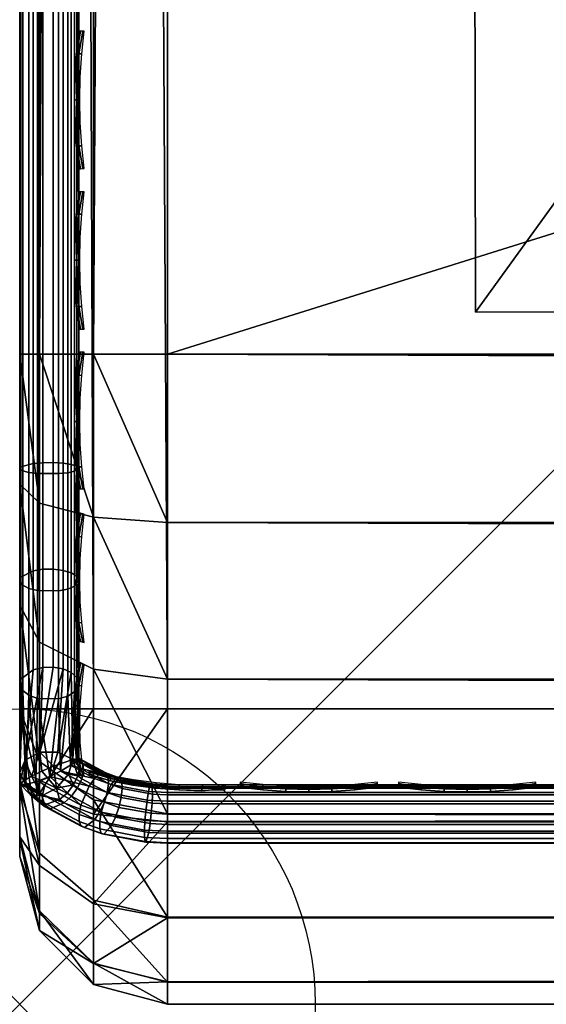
# Model space of a CAD drawing. Header units: inches. Extents: x 0 to 69, y -28.1 to 0.
# Tile 1 of 256: x 0 to 0.9, y -28 to -26.3. Entities that reach past the tile are written whole.
import ezdxf

# ---------------------------------------------------------------- set-up
doc = ezdxf.new("R2010")
doc.units = ezdxf.units.IN
doc.header["$LTSCALE"] = 0.03937
doc.header["$MEASUREMENT"] = 0
doc.header["$PDMODE"] = 35
doc.header["$PDSIZE"] = 1
for name, color, linetype in [('A-FURN-3-NODE', 7, 'Continuous'), ('A-FURN-3-ST', 151, 'Continuous'), ('A-FURN-3-ST-LGHW', 32, 'Continuous'), ('A-FURN-3-ST-SEAM', 250, 'Continuous'), ('A-FURN-3-STITCH', 15, 'Continuous')]:
    doc.layers.add(name, color=color, linetype=linetype)

msp = doc.modelspace()

# ---------------------------------------------------------------- linework, layer by layer
at = {"layer": 'A-FURN-3-NODE'}
msp.add_point((0, -28.01), dxfattribs=at)

# ---------------------------------------------------------------- meshes
at = {"layer": 'A-FURN-3-ST'}
mesh = msp.add_polyface(dxfattribs=at)
corners = [(0.25, -5.4592, 18), (68.75, -5.4592, 18), (0.25, -5.1746, 17.9626), (68.75, -5.1746, 17.9626), (0.25, -4.9094, 17.8528), (68.75, -4.9094, 17.8528), (0.25, -4.6816, 17.6781), (68.75, -4.6816, 17.6781), (0.25, -4.5068, 17.4505), (68.75, -4.5068, 17.4505), (0.25, -4.3968, 17.1854), (68.75, -4.3968, 17.1854), (0.25, -4.3592, 16.9008), (68.75, -4.3504, 5.5004), (0.25, -4.3504, 5.5004), (0.25, -4.3883, 5.3089), (68.75, -4.3883, 5.3089), (0.25, -4.4967, 5.1466), (68.75, -4.4967, 5.1466), (0.25, -4.659, 5.0381), (68.75, -4.659, 5.0381), (0.25, -4.8504, 5), (0.25, -27.51, 5), (0.125, -4.8504, 5.0335), (0.125, -27.51, 5.0335), (0.0335, -4.8504, 5.125), (0.0335, -4.5038, 5.3567), (0.125, -4.3839, 5.5004), (0.125, -4.4193, 5.3217), (0.125, -4.5204, 5.1703), (0.125, -4.6718, 5.069), (0.0335, -4.4842, 16.9008), (0.125, -4.3926, 16.9008), (0.125, -4.4292, 17.1767), (0.0335, -5.2069, 17.8418), (0.125, -5.4592, 17.9665), (0.125, -5.1833, 17.9302), (0.0335, -4.77, 17.5897), (0.125, -4.7053, 17.6544), (0.125, -4.5358, 17.4337), (0.0335, -4.615, 17.3879), (0.0335, -4.5175, 17.153), (0.125, -4.9261, 17.8238), (0.125, -26.91, 17.9665), (0.25, -26.91, 18)]
mesh.append_faces([[corners[k] for k in face] for face in [(0, 1, 2), (2, 3, 4), (4, 5, 6), (6, 7, 8), (8, 9, 10), (10, 11, 12), (12, 13, 14), (14, 13, 15), (15, 16, 17), (17, 18, 19), (19, 20, 21), (21, 22, 23), (23, 24, 25), (26, 27, 28), (28, 27, 14), (28, 14, 15), (28, 15, 29), (29, 15, 17), (29, 17, 30), (30, 17, 19), (30, 19, 23), (23, 19, 21), (23, 25, 30), (27, 31, 32), (27, 32, 14), (14, 32, 12), (31, 33, 32), (32, 33, 10), (32, 10, 12), (34, 35, 36), (37, 38, 39, 40), (40, 39, 33, 41), (35, 0, 36), (36, 0, 2), (36, 2, 42), (42, 2, 4), (42, 4, 38), (38, 4, 6), (38, 6, 39), (39, 6, 8), (39, 8, 33), (33, 8, 10), (35, 43, 0), (44, 1, 0)]])
mesh = msp.add_polyface(dxfattribs=at)
corners = [(68.875, -4.8504, 5.0335), (68.875, -27.51, 5.0335), (68.75, -4.8504, 5), (68.75, -4.3504, 5.5004), (68.875, -4.3839, 5.5004), (68.75, -4.3883, 5.3089), (68.875, -4.4193, 5.3217), (68.75, -4.4967, 5.1466), (68.875, -4.5204, 5.1703), (68.75, -4.659, 5.0381), (68.875, -4.6718, 5.069), (68.9665, -4.7068, 5.1536), (68.9665, -4.4754, 5.5003), (68.9665, -4.5038, 5.3567), (68.9665, -4.5851, 5.2349), (68.75, -4.3592, 16.9008), (68.875, -4.3926, 16.9008), (68.75, -5.4592, 18), (68.875, -5.4592, 17.9665), (68.75, -5.1746, 17.9626), (68.875, -5.1833, 17.9302), (68.75, -4.9094, 17.8528), (68.875, -4.9261, 17.8238), (68.75, -4.6816, 17.6781), (68.875, -4.7053, 17.6544), (68.75, -4.5068, 17.4505), (68.875, -4.5358, 17.4337), (68.75, -4.3968, 17.1854), (68.875, -4.4292, 17.1767), (68.9665, -4.5175, 17.153), (68.9665, -5.4592, 17.875), (68.75, -26.91, 18), (68.875, -26.91, 17.9665), (0.25, -5.1746, 17.9626), (0.25, -4.9094, 17.8528), (0.25, -4.6816, 17.6781), (0.25, -4.5068, 17.4505), (0.25, -4.3968, 17.1854), (0.25, -4.3592, 16.9008), (0.25, -4.3883, 5.3089), (0.25, -4.4967, 5.1466), (0.25, -4.659, 5.0381), (0.25, -4.8504, 5), (68.75, -27.51, 5)]
mesh.append_faces([[corners[k] for k in face] for face in [(0, 1, 2), (3, 4, 5), (5, 4, 6), (5, 6, 7), (7, 6, 8), (7, 8, 9), (9, 8, 10), (9, 10, 2), (2, 10, 0), (0, 10, 11), (12, 6, 4), (8, 6, 13, 14), (3, 15, 4), (4, 15, 16), (4, 16, 12), (17, 18, 19), (19, 18, 20), (19, 20, 21), (21, 20, 22), (21, 22, 23), (23, 22, 24), (23, 24, 25), (25, 24, 26), (25, 26, 27), (27, 26, 28), (27, 28, 15), (15, 28, 16), (16, 28, 29), (18, 30, 20), (17, 31, 18), (18, 32, 30), (33, 17, 19), (34, 19, 21), (35, 21, 23), (36, 23, 25), (37, 25, 27), (38, 27, 15), (15, 3, 38), (39, 3, 5), (40, 5, 7), (41, 7, 9), (42, 9, 2), (2, 43, 42)]])
mesh = msp.add_polyface(dxfattribs=at)
corners = [(0.0335, -4.8504, 5.125), (0.0335, -27.51, 5.125), (0, -4.8504, 5.25), (0, -4.6338, 5.3751), (0, -4.6004, 5.5002), (0.0335, -4.5038, 5.3567), (0.0335, -4.4754, 5.5003), (0.125, -4.3839, 5.5004), (0.125, -4.6718, 5.069), (0.0335, -4.7068, 5.1536), (0.0335, -4.5851, 5.2349), (0.125, -4.5204, 5.1703), (0.125, -4.4193, 5.3217), (0, -4.7253, 5.2835), (0, -4.6092, 16.9007), (0.0335, -4.4842, 16.9008), (0, -5.4592, 17.75), (0.0335, -5.4592, 17.875), (0, -5.2393, 17.7211), (0.0335, -5.2069, 17.8418), (0, -5.0343, 17.6362), (0.0335, -4.9719, 17.7445), (0, -4.8583, 17.5013), (0.0335, -4.77, 17.5897), (0, -4.7233, 17.3254), (0.0335, -4.615, 17.3879), (0, -4.6383, 17.1205), (0.0335, -4.5175, 17.153), (0.125, -4.4292, 17.1767), (0.125, -5.4592, 17.9665), (0.125, -5.1833, 17.9302), (0.125, -4.9261, 17.8238), (0.125, -4.7053, 17.6544), (0, -26.91, 17.75), (0.0335, -26.91, 17.875), (0, -27.51, 5.25), (0, -27.76, 5.5), (0, -27.76, 16.9)]
mesh.append_faces([[corners[k] for k in face] for face in [(0, 1, 2), (3, 4, 5), (5, 4, 6), (5, 6, 7), (8, 0, 9), (8, 9, 10, 11), (11, 10, 5, 12), (0, 2, 9), (9, 2, 13), (9, 13, 10), (10, 13, 3), (10, 3, 5), (4, 14, 6), (6, 14, 15), (6, 15, 7), (16, 17, 18), (18, 17, 19), (18, 19, 20), (20, 19, 21), (20, 21, 22), (22, 21, 23), (22, 23, 24), (24, 23, 25), (24, 25, 26), (26, 25, 27), (26, 27, 14), (14, 27, 15), (15, 27, 28), (17, 29, 19), (19, 30, 31, 21), (21, 31, 32, 23), (16, 33, 17), (17, 34, 29), (35, 4, 2), (2, 4, 3), (2, 3, 13), (4, 36, 14), (14, 37, 16), (18, 20, 16), (16, 20, 22), (16, 22, 24), (24, 26, 16), (16, 26, 14)]])
mesh = msp.add_polyface(dxfattribs=at)
corners = [(0.0335, -4.8504, 5.125), (0.125, -27.51, 5.0335), (0.0335, -27.51, 5.125), (0, -4.8504, 5.25), (0, -27.51, 5.25), (0.0335, -27.6535, 5.1535), (0, -27.635, 5.2835), (0.0335, -27.7752, 5.2348), (0, -27.7265, 5.375), (0.0335, -27.8565, 5.3565), (0, -27.76, 5.5), (0.0335, -27.885, 5.5), (0.125, -27.941, 5.3215), (0.125, -27.8399, 5.1701), (0.125, -27.6885, 5.069), (0.125, -27.9765, 16.9), (0.0335, -27.885, 16.9), (0, -27.76, 16.9), (0.0335, -27.8518, 17.1523), (0, -27.731, 17.12), (0.125, -27.186, 17.9302), (0.0335, -26.91, 17.875), (0.0335, -27.1624, 17.8418), (0.0335, -27.3975, 17.7444), (0.125, -27.4433, 17.8236), (0.0335, -27.5994, 17.5894), (0.125, -27.6641, 17.6541), (0, -26.91, 17.75), (0, -27.13, 17.721), (0, -27.335, 17.6361), (0, -27.511, 17.501), (0.0335, -27.7544, 17.3875), (0, -27.6461, 17.325), (0.0335, -5.4592, 17.875), (0, -4.6004, 5.5002), (0, -4.6092, 16.9007), (0, -5.4592, 17.75)]
mesh.append_faces([[corners[k] for k in face] for face in [(0, 1, 2), (3, 2, 4), (1, 5, 2), (2, 5, 4), (4, 5, 6), (6, 5, 7), (6, 7, 8), (8, 7, 9), (8, 9, 10), (10, 9, 11), (11, 9, 12), (13, 12, 9, 7), (13, 7, 5, 14), (11, 15, 16), (11, 16, 10), (10, 16, 17), (15, 18, 16), (16, 18, 19), (16, 19, 17), (20, 21, 22), (20, 22, 23, 24), (24, 23, 25, 26), (21, 27, 22), (22, 27, 28), (22, 28, 23), (23, 28, 29), (23, 29, 25), (25, 29, 30), (25, 30, 31), (31, 30, 32), (31, 32, 18), (18, 32, 19), (33, 27, 21), (6, 8, 4), (4, 8, 10), (4, 10, 34), (35, 10, 17), (36, 17, 27), (27, 17, 19), (27, 19, 32), (32, 30, 27), (27, 30, 29), (27, 29, 28)]])
mesh = msp.add_polyface(dxfattribs=at)
corners = [(0.25, -4.8504, 5), (68.75, -27.51, 5), (0.25, -27.51, 5), (0.125, -4.8504, 5.0335), (0.125, -27.51, 5.0335), (0.25, -28.01, 5.5), (0.125, -27.9765, 5.5), (0.25, -27.9719, 5.3087), (0.125, -27.941, 5.3215), (0.25, -27.8636, 5.1464), (0.125, -27.8399, 5.1701), (0.25, -27.7013, 5.0381), (0.125, -27.6885, 5.069), (0.0335, -27.6535, 5.1535), (0.0335, -27.885, 5.5), (0.25, -28.01, 16.9), (0.125, -27.9765, 16.9), (0.25, -26.91, 18), (0.125, -26.91, 17.9665), (0.25, -27.1947, 17.9625), (0.125, -27.186, 17.9302), (0.25, -27.46, 17.8526), (0.125, -27.4433, 17.8236), (0.25, -27.6878, 17.6778), (0.125, -27.6641, 17.6541), (0.25, -27.8626, 17.45), (0.125, -27.8336, 17.4333), (0.25, -27.9725, 17.1847), (0.125, -27.9402, 17.176), (0.0335, -27.8518, 17.1523), (0.0335, -26.91, 17.875), (0.0335, -27.5994, 17.5894), (0.0335, -27.7544, 17.3875), (0.125, -5.4592, 17.9665), (0.25, -5.4592, 18), (68.75, -28.01, 16.9), (68.75, -27.9725, 17.1847), (68.75, -27.8626, 17.45), (68.75, -27.6878, 17.6778), (68.75, -27.46, 17.8526), (68.75, -27.1947, 17.9625), (68.75, -27.7013, 5.0381), (68.75, -27.8636, 5.1464), (68.75, -27.9719, 5.3087)]
mesh.append_faces([[corners[k] for k in face] for face in [(0, 1, 2), (3, 2, 4), (5, 6, 7), (7, 6, 8), (7, 8, 9), (9, 8, 10), (9, 10, 11), (11, 10, 12), (11, 12, 2), (2, 12, 4), (4, 12, 13), (14, 8, 6), (5, 15, 6), (6, 15, 16), (6, 16, 14), (17, 18, 19), (19, 18, 20), (19, 20, 21), (21, 20, 22), (21, 22, 23), (23, 22, 24), (23, 24, 25), (25, 24, 26), (25, 26, 27), (27, 26, 28), (27, 28, 15), (15, 28, 16), (16, 28, 29), (18, 30, 20), (24, 31, 32, 26), (26, 32, 29, 28), (33, 30, 18), (34, 18, 17), (15, 35, 27), (27, 36, 25), (25, 37, 23), (23, 38, 21), (21, 39, 19), (19, 40, 17), (5, 35, 15), (2, 1, 11), (11, 41, 9), (9, 42, 7), (7, 43, 5)]])
mesh = msp.add_polyface(dxfattribs=at)
corners = [(68.875, -4.8504, 5.0335), (68.9665, -27.51, 5.125), (68.875, -27.51, 5.0335), (68.75, -4.8504, 5), (68.75, -27.51, 5), (68.9665, -27.8565, 5.3565), (68.875, -27.9765, 5.5), (68.875, -27.941, 5.3215), (68.75, -28.01, 5.5), (68.75, -27.9719, 5.3087), (68.875, -27.8399, 5.1701), (68.75, -27.8636, 5.1464), (68.875, -27.6885, 5.069), (68.75, -27.7013, 5.0381), (68.9665, -27.6535, 5.1535), (68.9665, -27.7752, 5.2348), (68.9665, -27.885, 16.9), (68.875, -27.9765, 16.9), (68.75, -28.01, 16.9), (68.875, -27.9402, 17.176), (68.75, -27.9725, 17.1847), (68.9665, -27.1624, 17.8418), (68.875, -26.91, 17.9665), (68.875, -27.186, 17.9302), (68.75, -26.91, 18), (68.75, -27.1947, 17.9625), (68.875, -27.4433, 17.8236), (68.75, -27.46, 17.8526), (68.875, -27.6641, 17.6541), (68.75, -27.6878, 17.6778), (68.875, -27.8336, 17.4333), (68.75, -27.8626, 17.45), (68.875, -5.4592, 17.9665), (0.25, -27.9725, 17.1847), (0.25, -27.8626, 17.45), (0.25, -27.6878, 17.6778), (0.25, -27.46, 17.8526), (0.25, -27.1947, 17.9625), (0.25, -26.91, 18), (0.25, -28.01, 5.5), (0.25, -27.7013, 5.0381), (0.25, -27.8636, 5.1464), (0.25, -27.9719, 5.3087), (68.75, -5.4592, 18)]
mesh.append_faces([[corners[k] for k in face] for face in [(0, 1, 2), (3, 2, 4), (5, 6, 7), (7, 6, 8), (7, 8, 9), (7, 9, 10), (10, 9, 11), (10, 11, 12), (12, 11, 13), (12, 13, 2), (2, 13, 4), (2, 1, 12), (12, 14, 15, 10), (6, 16, 17), (6, 17, 8), (8, 17, 18), (16, 19, 17), (17, 19, 20), (17, 20, 18), (21, 22, 23), (22, 24, 23), (23, 24, 25), (23, 25, 26), (26, 25, 27), (26, 27, 28), (28, 27, 29), (28, 29, 30), (30, 29, 31), (30, 31, 19), (19, 31, 20), (32, 24, 22), (33, 18, 20), (34, 20, 31), (35, 31, 29), (36, 29, 27), (37, 27, 25), (38, 25, 24), (8, 18, 39), (40, 4, 13), (41, 13, 11), (42, 11, 9), (39, 9, 8), (24, 43, 38)]])
at = {"layer": 'A-FURN-3-ST-LGHW'}
mesh = msp.add_polyface(dxfattribs=at)
corners = [(0.7672, -24.5906, 5), (3.1452, -23.5557, 5), (2.8013, -23.6378, 5), (3.4936, -23.6165, 5), (3.7894, -23.8103, 5), (3.9842, -24.1054, 5), (4.0462, -24.4536, 5), (3.9653, -24.7979, 5), (3.0195, -26.8352, 5), (0.771, -26.8391, 5), (2.8013, -23.6378, 4.7502), (3.1452, -23.5557, 4.7502), (3.4936, -23.6165, 4.7502), (3.7894, -23.8103, 4.7502), (3.9842, -24.1054, 4.7502), (4.0462, -24.4536, 4.7502), (3.9653, -24.7979, 4.7502), (0.7672, -24.5906, 4.7502), (0.771, -26.8391, 4.7502), (3.0195, -26.8352, 4.7502)]
mesh.append_faces([[corners[k] for k in face] for face in [(1, 10, 2), (1, 11, 10), (3, 11, 1), (3, 12, 11), (4, 12, 3), (4, 13, 12), (5, 13, 4), (5, 14, 13), (6, 14, 5), (6, 15, 14), (16, 6, 7), (16, 15, 6), (19, 7, 8), (19, 16, 7), (0, 10, 17), (0, 2, 10)]])
mesh.append_faces([[corners[k] for k in face] for face in [(0, 1, 2), (11, 17, 10), (18, 8, 9), (17, 9, 0)]], dxfattribs={"vtx0": -1})
mesh.append_faces([[corners[k] for k in face] for face in [(0, 3, 1), (0, 4, 3), (0, 5, 4), (0, 6, 5), (0, 7, 6), (0, 8, 7), (11, 18, 17), (11, 19, 18), (11, 16, 19), (11, 15, 16), (11, 14, 15), (11, 13, 14)]], dxfattribs={"vtx0": -1, "vtx2": -1})
mesh.append_faces([[corners[k] for k in face] for face in [(0, 9, 8), (11, 12, 13), (18, 19, 8), (17, 18, 9)]], dxfattribs={"vtx2": -1})
at = {"layer": 'A-FURN-3-ST-SEAM'}
mesh = msp.add_polyface(dxfattribs=at)
corners = [(0.1, -27.1032, 17.881), (0.0929, -27.1082, 17.906), (0.1, -27.2772, 17.8301), (0.1, -26.91, 17.9), (0.0929, -26.91, 17.9255), (0.1, -27.0951, 17.8825), (0.0929, -19.7597, 17.9255), (0.1, -19.7597, 17.9), (0.0929, -12.6094, 17.9255), (0.1, -12.6094, 17.9), (0.0929, -5.4592, 17.9255), (0.1, -5.4592, 17.9), (0.0929, -5.2723, 17.9082), (0.1, -5.2771, 17.8831), (0.0929, -5.0818, 17.8536), (0.0872, -5.1031, 17.7996), (0.0965, -5.0976, 17.8137), (0.0965, -5.2801, 17.866), (0.0872, -5.2828, 17.8512), (0.0965, -5.4592, 17.8826), (0.0872, -5.4592, 17.8675), (0.0965, -12.6094, 17.8826), (0.0872, -12.6094, 17.8675), (0.0965, -19.7597, 17.8826), (0.0872, -19.7597, 17.8675), (0.0965, -26.91, 17.8826), (0.0872, -26.91, 17.8675), (0.0965, -27.0999, 17.8639), (0.0872, -27.097, 17.8491), (0.0965, -27.286, 17.8078), (0.0872, -27.2803, 17.7939), (0.1, -5.0912, 17.8298)]
mesh.append_faces([[corners[k] for k in face] for face in [(0, 1, 2), (3, 4, 5), (5, 4, 1), (5, 1, 0), (4, 3, 6), (6, 3, 7), (6, 7, 8), (8, 7, 9), (8, 9, 10), (10, 9, 11), (10, 11, 12), (12, 11, 13), (12, 13, 14), (15, 16, 17, 18), (18, 17, 19, 20), (20, 19, 21, 22), (22, 21, 23, 24), (24, 23, 25, 26), (26, 25, 27, 28), (28, 27, 29, 30), (16, 31, 17), (17, 31, 13), (17, 13, 19), (19, 13, 11), (19, 11, 21), (21, 11, 9), (21, 9, 23), (23, 9, 7), (23, 7, 25), (25, 7, 3), (25, 3, 5), (25, 5, 27), (27, 5, 0), (27, 0, 2)]])
mesh = msp.add_polyface(dxfattribs=at)
corners = [(0.0567, -27.0937, 17.8324), (0.039, -27.0939, 17.8334), (0.039, -26.91, 17.8515), (0.0567, -26.91, 17.8505), (0.039, -19.7597, 17.8515), (0.0567, -19.7597, 17.8505), (0.039, -12.6094, 17.8515), (0.0567, -12.6094, 17.8505), (0.039, -5.4592, 17.8515), (0.0567, -5.4592, 17.8505), (0.0003, -12.6094, 17.9045), (0.0019, -12.6094, 17.8868), (0.0019, -19.7597, 17.8868), (0.0003, -19.7597, 17.9045), (0.0019, -26.91, 17.8868), (0.0003, -26.91, 17.9045), (0.0019, -27.1007, 17.868), (0.0003, -27.1041, 17.8854), (0.0228, -27.0953, 17.8406), (0.0228, -26.91, 17.8588), (0.0228, -19.7597, 17.8588), (0.0228, -12.6094, 17.8588), (0.0929, -12.6094, 17.9255), (0.0812, -12.6094, 17.939), (0.0812, -19.7597, 17.939), (0.0929, -19.7597, 17.9255), (0.0812, -26.91, 17.939), (0.0929, -26.91, 17.9255), (0.0812, -27.1108, 17.9192), (0.0929, -27.1082, 17.906), (0.0655, -12.6094, 17.9472), (0.0655, -19.7597, 17.9472), (0.0655, -26.91, 17.9472), (0.0051, -12.6094, 17.9217), (0.0051, -19.7597, 17.9217), (0.0051, -26.91, 17.9217), (0.0051, -27.1074, 17.9022), (0.0304, -26.91, 17.9459), (0.0304, -19.7597, 17.9459), (0.0304, -12.6094, 17.9459), (0.0155, -26.91, 17.9362), (0.0155, -19.7597, 17.9362), (0.0155, -12.6094, 17.9362), (0.0155, -27.1102, 17.9164), (0.0734, -27.0948, 17.8381), (0.0734, -26.91, 17.8563), (0.0734, -19.7597, 17.8563), (0.0734, -12.6094, 17.8563), (0.0872, -27.097, 17.8491), (0.0872, -26.91, 17.8675), (0.0872, -19.7597, 17.8675), (0.0872, -12.6094, 17.8675)]
mesh.append_faces([[corners[k] for k in face] for face in [(0, 1, 2, 3), (3, 2, 4, 5), (5, 4, 6, 7), (7, 6, 8, 9), (10, 11, 12, 13), (13, 12, 14, 15), (15, 14, 16, 17), (1, 18, 19, 2), (2, 19, 20, 4), (4, 20, 21, 6), (22, 23, 24, 25), (25, 24, 26, 27), (27, 26, 28, 29), (23, 30, 31, 24), (24, 31, 32, 26), (33, 10, 13, 34), (34, 13, 15, 35), (35, 15, 17, 36), (37, 32, 31, 38), (38, 31, 30, 39), (40, 37, 38, 41), (41, 38, 39, 42), (36, 43, 40, 35), (35, 40, 41, 34), (34, 41, 42, 33), (18, 16, 14, 19), (19, 14, 12, 20), (20, 12, 11, 21), (44, 0, 3, 45), (45, 3, 5, 46), (46, 5, 7, 47), (48, 44, 45, 49), (49, 45, 46, 50), (50, 46, 47, 51)]])
mesh = msp.add_polyface(dxfattribs=at)
corners = [(0.0965, -27.4573, 17.7159), (0.09, -27.5959, 17.5859), (0.0872, -27.4489, 17.7033), (0.0647, -27.5833, 17.5733), (0.0734, -27.4427, 17.694), (0.0338, -27.5837, 17.5737), (0.0567, -27.4394, 17.6892), (0.039, -27.44, 17.69), (0.039, -27.2741, 17.7791), (0.0567, -27.2737, 17.7781), (0.039, -27.0939, 17.8334), (0.0567, -27.0937, 17.8324), (0.0003, -27.1041, 17.8854), (0.0019, -27.1007, 17.868), (0.0019, -27.2876, 17.8117), (0.0003, -27.2944, 17.8281), (0.0019, -27.4597, 17.7193), (0.0003, -27.4695, 17.734), (0, -27.6176, 17.6076), (0.0091, -27.5968, 17.5868), (0.0228, -27.4441, 17.6961), (0.0228, -27.2769, 17.7858), (0.0228, -27.0953, 17.8406), (0.0929, -27.1082, 17.906), (0.0812, -27.1108, 17.9192), (0.0812, -27.3076, 17.8599), (0.0929, -27.3025, 17.8475), (0.0812, -27.4887, 17.7627), (0.0929, -27.4812, 17.7515), (0.0812, -26.91, 17.939), (0.0655, -26.91, 17.9472), (0.0655, -27.1123, 17.9272), (0.0655, -27.3107, 17.8674), (0.0655, -27.4933, 17.7694), (0.0051, -27.1074, 17.9022), (0.0051, -27.301, 17.8439), (0.0051, -27.4791, 17.7483), (0.0304, -27.4926, 17.7684), (0.0304, -27.3102, 17.8662), (0.0304, -27.1121, 17.9259), (0.0304, -26.91, 17.9459), (0.0155, -27.4872, 17.7603), (0.0155, -27.3065, 17.8573), (0.0872, -27.2803, 17.7939), (0.0734, -27.2759, 17.7835), (0.0155, -27.1102, 17.9164), (0.0155, -26.91, 17.9362), (0.0734, -27.0948, 17.8381), (0.0872, -27.097, 17.8491)]
mesh.append_faces([[corners[k] for k in face] for face in [(0, 1, 2), (2, 3, 4), (4, 5, 6), (6, 5, 7), (6, 7, 8, 9), (9, 8, 10, 11), (12, 13, 14, 15), (15, 14, 16, 17), (17, 16, 18), (19, 16, 20), (19, 20, 7), (7, 20, 21, 8), (8, 21, 22, 10), (23, 24, 25, 26), (26, 25, 27, 28), (29, 30, 31, 24), (24, 31, 32, 25), (25, 32, 33, 27), (34, 12, 15, 35), (35, 15, 17, 36), (37, 33, 32, 38), (38, 32, 31, 39), (39, 31, 30, 40), (35, 36, 41, 42), (42, 41, 37, 38), (21, 20, 16, 14), (43, 2, 4, 44), (44, 4, 6, 9), (42, 38, 39, 45), (45, 39, 40, 46), (35, 42, 45, 34), (21, 14, 13, 22), (44, 9, 11, 47), (43, 44, 47, 48)]])
mesh = msp.add_polyface(dxfattribs=at)
corners = [(0.1458, -27.6186, 17.6508), (0.1496, -27.6252, 17.6348), (0.1015, -27.5949, 17.6272), (0.1069, -27.6024, 17.6121), (0.0999, -27.5938, 17.6261), (0.1005, -27.5976, 17.6074), (0.09, -27.5959, 17.5859), (0.1017, -27.6093, 17.5941), (0.0985, -27.6236, 17.5839), (0.108, -27.6141, 17.5988), (0.105, -27.6284, 17.5887), (0.1, -27.594, 17.6295), (0.1, -27.5941, 17.6303), (0.0966, -27.5979, 17.6505), (0.0859, -27.6057, 17.666), (0.1352, -27.62, 17.6751), (0.1263, -27.6281, 17.6884), (0.0692, -27.6156, 17.6724), (0.0965, -27.4573, 17.7159), (0.1, -27.467, 17.7303), (0.0929, -27.4812, 17.7515), (0.1, -27.2927, 17.8239), (0.0929, -27.3025, 17.8475), (0.1, -27.4463, 17.7439), (0.1, -27.2772, 17.8301), (0.0929, -27.1082, 17.906), (0.0872, -27.2803, 17.7939), (0.0965, -27.286, 17.8078), (0.0872, -27.4489, 17.7033), (0.0965, -27.0999, 17.8639)]
mesh.append_faces([[corners[k] for k in face] for face in [(0, 1, 2), (2, 1, 3), (2, 3, 4), (4, 3, 5), (4, 5, 6), (6, 5, 7), (6, 7, 8), (8, 7, 9, 10), (4, 11, 2), (2, 11, 12), (2, 12, 13), (14, 15, 13), (13, 15, 0), (13, 0, 2), (15, 14, 16), (16, 14, 17), (3, 9, 7, 5), (6, 18, 4), (4, 18, 19), (4, 19, 11), (20, 13, 19), (19, 13, 12), (19, 12, 11), (21, 22, 23), (23, 22, 20), (23, 20, 19), (24, 25, 22), (24, 22, 21), (26, 27, 18, 28), (29, 24, 27), (27, 24, 21), (27, 21, 23), (27, 23, 18), (18, 23, 19)]])
mesh = msp.add_polyface(dxfattribs=at)
corners = [(0.0985, -27.6236, 17.5839), (0.0912, -27.6386, 17.5782), (0.0823, -27.6207, 17.5691), (0.1175, -27.6408, 17.697), (0.0692, -27.6156, 17.6724), (0.0508, -27.6247, 17.6692), (0.0334, -27.6332, 17.6583), (0.0274, -27.6339, 17.6531), (0.09, -27.5959, 17.5859), (0.0623, -27.6441, 17.5669), (0.02, -27.6241, 17.5436), (0.0376, -27.6154, 17.5403), (0.0571, -27.607, 17.5472), (0.0647, -27.5833, 17.5733), (0.0338, -27.5837, 17.5737), (0.0091, -27.5968, 17.5868), (0.007, -27.6317, 17.5565), (0.0005, -27.637, 17.5772), (0.01, -27.6383, 17.6283), (0, -27.6176, 17.6076), (0.0872, -27.4489, 17.7033), (0.0734, -27.4427, 17.694), (0.0019, -27.4597, 17.7193), (0.039, -27.44, 17.69), (0.0003, -27.4695, 17.734), (0.0051, -27.4791, 17.7483), (0.0102, -27.6383, 17.6287), (0.0155, -27.4872, 17.7603), (0.0304, -27.4926, 17.7684), (0.0655, -27.4933, 17.7694), (0.0812, -27.4887, 17.7627), (0.0859, -27.6057, 17.666), (0.0929, -27.4812, 17.7515), (0.0966, -27.5979, 17.6505)]
mesh.append_faces([[corners[k] for k in face] for face in [(0, 1, 2), (3, 4, 5), (6, 5, 7), (2, 8, 0), (9, 10, 11), (9, 11, 12), (8, 2, 12), (12, 2, 9), (8, 12, 13), (13, 12, 14), (14, 12, 11), (14, 11, 10), (14, 10, 15), (15, 10, 16), (15, 16, 17), (18, 19, 17), (17, 19, 15), (20, 8, 13), (21, 13, 14), (19, 22, 15), (14, 15, 23), (24, 19, 25), (25, 19, 18), (25, 18, 26), (25, 26, 27), (27, 26, 7), (27, 7, 28), (28, 7, 5), (28, 5, 29), (29, 5, 4), (29, 4, 30), (30, 4, 31), (30, 31, 32), (32, 31, 33)]])
mesh = msp.add_polyface(dxfattribs=at)
corners = [(0.1697, -27.6272, 17.6593), (0.1726, -27.6335, 17.643), (0.1458, -27.6186, 17.6508), (0.1496, -27.6252, 17.6348), (0.105, -27.6284, 17.5887), (0.108, -27.6141, 17.5988), (0.1504, -27.6367, 17.6213), (0.1482, -27.6515, 17.6117), (0.1732, -27.6449, 17.6294), (0.1715, -27.6599, 17.62), (0.1677, -27.6768, 17.6161), (0.1432, -27.668, 17.6073), (0.098, -27.6437, 17.5832), (0.0912, -27.6386, 17.5782), (0.0985, -27.6236, 17.5839), (0.0753, -27.6694, 17.5896), (0.0875, -27.658, 17.5837), (0.1357, -27.6839, 17.6094), (0.1269, -27.6972, 17.6173), (0.1621, -27.6933, 17.6188), (0.1554, -27.7074, 17.6274), (0.2182, -27.7191, 17.639), (0.2136, -27.7358, 17.6695), (0.1426, -27.7224, 17.6562), (0.1099, -27.7109, 17.6448), (0.1007, -27.701, 17.6771), (0.1039, -27.7089, 17.6614), (0.138, -27.7209, 17.6733), (0.1356, -27.7133, 17.6893), (0.212, -27.7348, 17.6872), (0.2111, -27.7276, 17.7035), (0.1352, -27.62, 17.6751), (0.1616, -27.6295, 17.6845), (0.2233, -27.6371, 17.6691), (0.1263, -27.6281, 17.6884), (0.0692, -27.6156, 17.6724), (0.1175, -27.6408, 17.697), (0.1069, -27.6024, 17.6121), (0.218, -27.65, 17.7102), (0.2204, -27.6404, 17.6953), (0.155, -27.6382, 17.6985), (0.2157, -27.6644, 17.7204), (0.1483, -27.6518, 17.7078), (0.2119, -27.6992, 17.7239), (0.1378, -27.6852, 17.71), (0.1036, -27.6731, 17.6981), (0.2111, -27.7153, 17.7164), (0.1355, -27.701, 17.7022), (0.1005, -27.6887, 17.69)]
mesh.append_faces([[corners[k] for k in face] for face in [(0, 1, 2), (2, 1, 3), (4, 5, 6, 7), (7, 6, 8, 9), (9, 10, 11, 7), (7, 11, 12, 4), (4, 12, 13, 14), (15, 16, 17, 18), (18, 17, 19, 20), (21, 22, 23, 20), (20, 23, 24, 18), (25, 26, 27, 28), (28, 27, 29, 30), (2, 31, 0), (0, 31, 32), (0, 32, 33), (34, 35, 36), (22, 29, 27, 23), (23, 27, 26, 24), (10, 19, 17, 11), (11, 17, 16, 12), (1, 8, 6, 3), (3, 6, 5, 37), (38, 39, 32, 40), (40, 32, 31, 34), (41, 38, 40, 42), (42, 40, 34, 36), (43, 41, 42, 44), (44, 42, 36, 45), (46, 43, 44, 47), (47, 44, 45, 48), (30, 46, 47, 28), (28, 47, 48, 25)]])
mesh = msp.add_polyface(dxfattribs=at)
corners = [(0.0823, -27.6207, 17.5691), (0.0912, -27.6386, 17.5782), (0.0623, -27.6441, 17.5669), (0.0802, -27.6526, 17.5783), (0.0674, -27.6635, 17.5838), (0.0875, -27.658, 17.5837), (0.0753, -27.6694, 17.5896), (0.1269, -27.6972, 17.6173), (0.1099, -27.7109, 17.6448), (0.0515, -27.6792, 17.6133), (0.0426, -27.6726, 17.6068), (0.0376, -27.6572, 17.58), (0.0176, -27.655, 17.6034), (0.0338, -27.669, 17.6218), (0.0291, -27.6603, 17.6366), (0.0431, -27.6759, 17.6286), (0.0386, -27.6673, 17.6436), (0.1039, -27.7089, 17.6614), (0.1007, -27.701, 17.6771), (0.1175, -27.6408, 17.697), (0.0508, -27.6247, 17.6692), (0.1036, -27.6731, 17.6981), (0.0427, -27.6401, 17.6652), (0.0384, -27.6549, 17.6565), (0.1005, -27.6887, 17.69), (0.0334, -27.6332, 17.6583), (0.0274, -27.6339, 17.6531), (0.0289, -27.6479, 17.6494), (0.0102, -27.6383, 17.6287), (0.01, -27.6383, 17.6283), (0.098, -27.6437, 17.5832), (0.0005, -27.637, 17.5772), (0.007, -27.6317, 17.5565), (0.02, -27.6241, 17.5436)]
mesh.append_faces([[corners[k] for k in face] for face in [(0, 1, 2), (2, 1, 3), (2, 3, 4), (4, 3, 5, 6), (7, 8, 9, 6), (6, 9, 10, 4), (4, 10, 11), (11, 10, 12), (12, 10, 13), (12, 13, 14), (14, 13, 15, 16), (16, 15, 17, 18), (19, 20, 21), (21, 20, 22), (21, 22, 23, 24), (24, 23, 16, 18), (22, 20, 25), (25, 26, 27), (27, 26, 28), (27, 28, 14), (14, 28, 29), (14, 29, 12), (11, 2, 4), (8, 17, 15, 9), (9, 15, 13, 10), (30, 5, 3, 1), (23, 22, 25, 27), (16, 23, 27, 14), (29, 31, 12), (12, 31, 11), (11, 31, 32), (11, 32, 33), (11, 33, 2)]])
mesh = msp.add_polyface(dxfattribs=at)
corners = [(0.25, -27.6385, 17.6706), (2.125, -27.6444, 17.6539), (0.25, -27.6444, 17.6539), (0.2233, -27.6371, 17.6691), (0.2243, -27.643, 17.6525), (0.1697, -27.6272, 17.6593), (0.1726, -27.6335, 17.643), (0.1715, -27.6599, 17.62), (0.1732, -27.6449, 17.6294), (0.2245, -27.6544, 17.6388), (0.224, -27.6696, 17.6296), (0.25, -27.6558, 17.6402), (0.25, -27.671, 17.631), (2.125, -27.6558, 17.6402), (2.125, -27.671, 17.631), (2.125, -27.6884, 17.6276), (0.25, -27.6884, 17.6276), (0.2226, -27.6869, 17.6261), (0.1677, -27.6768, 17.6161), (0.1554, -27.7074, 17.6274), (0.1621, -27.6933, 17.6188), (0.2206, -27.7042, 17.6296), (0.2182, -27.7191, 17.639), (0.25, -27.7057, 17.6311), (0.25, -27.7207, 17.6406), (2.125, -27.7057, 17.6311), (2.125, -27.7207, 17.6406), (2.125, -27.7376, 17.6713), (0.25, -27.7376, 17.6713), (0.2136, -27.7358, 17.6695), (0.2111, -27.7276, 17.7035), (0.212, -27.7348, 17.6872), (0.25, -27.7367, 17.689), (0.25, -27.7295, 17.7053), (2.125, -27.7367, 17.689), (2.125, -27.7295, 17.7053), (0.2204, -27.6404, 17.6953), (0.25, -27.642, 17.6969), (2.125, -27.6385, 17.6706), (0.1616, -27.6295, 17.6845), (0.25, -27.6517, 17.7118), (0.218, -27.65, 17.7102), (0.25, -27.6661, 17.7221), (0.2157, -27.6644, 17.7204), (0.25, -27.701, 17.7257), (0.2119, -27.6992, 17.7239), (0.25, -27.7171, 17.7182), (0.2111, -27.7153, 17.7164)]
mesh.append_faces([[corners[k] for k in face] for face in [(0, 1, 2), (0, 2, 3), (3, 2, 4), (3, 4, 5), (5, 4, 6), (7, 8, 9, 10), (10, 9, 11, 12), (12, 11, 13, 14), (14, 15, 16, 12), (12, 16, 17, 10), (10, 17, 18, 7), (19, 20, 21, 22), (22, 21, 23, 24), (24, 23, 25, 26), (26, 27, 28, 24), (24, 28, 29, 22), (30, 31, 32, 33), (33, 32, 34, 35), (3, 36, 0), (0, 36, 37), (0, 37, 38), (3, 39, 36), (27, 34, 32, 28), (28, 32, 31, 29), (16, 23, 21, 17), (17, 21, 20, 18), (2, 11, 9, 4), (4, 9, 8, 6), (40, 37, 36, 41), (42, 40, 41, 43), (44, 42, 43, 45), (46, 44, 45, 47), (33, 46, 47, 30)]])
mesh = msp.add_polyface(dxfattribs=at)
corners = [(4, -27.6385, 17.6706), (5.875, -27.6444, 17.6539), (4, -27.6444, 17.6539), (2.125, -27.6385, 17.6706), (2.125, -27.6444, 17.6539), (0.25, -27.6385, 17.6706), (2.125, -27.671, 17.631), (2.125, -27.6558, 17.6402), (4, -27.6558, 17.6402), (4, -27.671, 17.631), (5.875, -27.6558, 17.6402), (5.875, -27.671, 17.631), (5.875, -27.6884, 17.6276), (4, -27.6884, 17.6276), (2.125, -27.6884, 17.6276), (2.125, -27.7207, 17.6406), (2.125, -27.7057, 17.6311), (4, -27.7057, 17.6311), (4, -27.7207, 17.6406), (5.875, -27.7057, 17.6311), (5.875, -27.7207, 17.6406), (5.875, -27.7376, 17.6713), (4, -27.7376, 17.6713), (2.125, -27.7376, 17.6713), (2.125, -27.7295, 17.7053), (2.125, -27.7367, 17.689), (4, -27.7367, 17.689), (4, -27.7295, 17.7053), (5.875, -27.7367, 17.689), (5.875, -27.7295, 17.7053), (0.25, -27.642, 17.6969), (2.125, -27.642, 17.6969), (4, -27.642, 17.6969), (5.875, -27.6385, 17.6706), (0.25, -27.7057, 17.6311), (0.25, -27.6884, 17.6276), (0.25, -27.6558, 17.6402), (0.25, -27.6444, 17.6539), (4, -27.6517, 17.7118), (2.125, -27.6517, 17.7118), (0.25, -27.6517, 17.7118), (4, -27.6661, 17.7221), (2.125, -27.6661, 17.7221), (0.25, -27.6661, 17.7221), (4, -27.701, 17.7257), (2.125, -27.701, 17.7257), (0.25, -27.701, 17.7257), (4, -27.7171, 17.7182), (2.125, -27.7171, 17.7182), (0.25, -27.7171, 17.7182), (0.25, -27.7295, 17.7053)]
mesh.append_faces([[corners[k] for k in face] for face in [(0, 1, 2), (0, 2, 3), (3, 2, 4), (3, 4, 5), (3, 30, 31), (3, 31, 0), (0, 31, 32), (0, 32, 33), (14, 16, 34, 35), (4, 7, 36, 37), (39, 31, 30, 40), (42, 39, 40, 43), (45, 42, 43, 46), (48, 45, 46, 49), (24, 48, 49, 50)]])
mesh.append_faces([[corners[k] for k in face] for face in [(9, 13, 14, 6), (18, 22, 23, 15), (22, 26, 25, 23), (13, 17, 16, 14), (2, 8, 7, 4), (38, 32, 31, 39), (41, 38, 39, 42), (44, 41, 42, 45), (47, 44, 45, 48), (27, 47, 48, 24)]], dxfattribs={"vtx0": -1})
mesh.append_faces([[corners[k] for k in face] for face in [(9, 8, 10, 11), (11, 12, 13, 9), (18, 17, 19, 20), (20, 21, 22, 18), (27, 26, 28, 29), (21, 28, 26, 22)]], dxfattribs={"vtx0": -1, "vtx2": -1})
mesh.append_faces([[corners[k] for k in face] for face in [(6, 7, 8, 9), (15, 16, 17, 18), (24, 25, 26, 27)]], dxfattribs={"vtx2": -1})
at = {"layer": 'A-FURN-3-STITCH'}
mesh = msp.add_polymesh((7, 4), dxfattribs=at)
for k, corner in enumerate([(0.1007, -26.5964, 17.9499), (0.1028, -26.5964, 17.9514), (0.1071, -26.5963, 17.9543), (0.1093, -26.5963, 17.9558), (0.0964, -26.5579, 17.9556), (0.096, -26.5579, 17.9608), (0.1003, -26.5578, 17.9637), (0.105, -26.5578, 17.9615), (0.0938, -26.5191, 17.9588), (0.0934, -26.519, 17.964), (0.0977, -26.5189, 17.9669), (0.1024, -26.519, 17.9646), (0.0929, -26.48, 17.9594), (0.0926, -26.4799, 17.9646), (0.0969, -26.4798, 17.9675), (0.1016, -26.4799, 17.9652), (0.0938, -26.4409, 17.9575), (0.0934, -26.4408, 17.9627), (0.0977, -26.4408, 17.9656), (0.1024, -26.4408, 17.9633), (0.0964, -26.4022, 17.953), (0.096, -26.4021, 17.9582), (0.1003, -26.402, 17.9611), (0.105, -26.4021, 17.9589), (0.1007, -26.3639, 17.9461), (0.1028, -26.3639, 17.9476), (0.1071, -26.3638, 17.9505), (0.1093, -26.3638, 17.9519)]):
    mesh.set_mesh_vertex(divmod(k, 4), corner)
mesh = msp.add_polymesh((7, 4), dxfattribs=at)
for k, corner in enumerate([(0.1007, -26.8679, 17.9499), (0.1028, -26.8679, 17.9514), (0.1071, -26.8678, 17.9543), (0.1093, -26.8678, 17.9558), (0.0964, -26.8295, 17.9556), (0.096, -26.8294, 17.9608), (0.1003, -26.8293, 17.9637), (0.105, -26.8294, 17.9615), (0.0938, -26.7906, 17.9588), (0.0934, -26.7905, 17.964), (0.0977, -26.7904, 17.9669), (0.1024, -26.7905, 17.9646), (0.0929, -26.7515, 17.9594), (0.0926, -26.7514, 17.9646), (0.0969, -26.7514, 17.9675), (0.1016, -26.7514, 17.9652), (0.0938, -26.7124, 17.9575), (0.0934, -26.7124, 17.9627), (0.0977, -26.7123, 17.9656), (0.1024, -26.7124, 17.9633), (0.0964, -26.6737, 17.953), (0.096, -26.6736, 17.9582), (0.1003, -26.6736, 17.9611), (0.105, -26.6736, 17.9589), (0.1007, -26.6354, 17.9461), (0.1028, -26.6354, 17.9476), (0.1071, -26.6354, 17.9505), (0.1093, -26.6353, 17.9519)]):
    mesh.set_mesh_vertex(divmod(k, 4), corner)
mesh = msp.add_polymesh((7, 4), dxfattribs=at)
for k, corner in enumerate([(0.1007, -27.1377, 17.9265), (0.1028, -27.1378, 17.9279), (0.1071, -27.1381, 17.9308), (0.1093, -27.1383, 17.9323), (0.0964, -27.1002, 17.9368), (0.096, -27.1007, 17.9419), (0.1003, -27.101, 17.9448), (0.105, -27.1008, 17.9426), (0.0938, -27.0619, 17.9446), (0.0934, -27.0625, 17.9498), (0.0977, -27.0628, 17.9527), (0.1024, -27.0626, 17.9504), (0.0929, -27.0232, 17.9499), (0.0926, -27.0238, 17.9551), (0.0969, -27.0241, 17.958), (0.1016, -27.0238, 17.9557), (0.0938, -26.9842, 17.9528), (0.0934, -26.9848, 17.9579), (0.0977, -26.9851, 17.9608), (0.1024, -26.9848, 17.9586), (0.0964, -26.9452, 17.953), (0.096, -26.9458, 17.9582), (0.1003, -26.9461, 17.9611), (0.105, -26.9458, 17.9588), (0.1007, -26.9064, 17.9508), (0.1028, -26.9066, 17.9523), (0.1071, -26.9069, 17.9552), (0.1093, -26.907, 17.9566)]):
    mesh.set_mesh_vertex(divmod(k, 4), corner)
mesh = msp.add_polymesh((7, 4), dxfattribs=at)
for k, corner in enumerate([(0.1007, -27.3956, 17.8326), (0.1028, -27.3961, 17.8339), (0.1071, -27.3971, 17.8366), (0.1093, -27.3977, 17.838), (0.0964, -27.362, 17.8522), (0.096, -27.3639, 17.8571), (0.1003, -27.3649, 17.8598), (0.105, -27.3641, 17.8577), (0.0938, -27.3271, 17.8697), (0.0934, -27.329, 17.8745), (0.0977, -27.33, 17.8772), (0.1024, -27.3292, 17.8751), (0.0929, -27.2911, 17.8849), (0.0926, -27.293, 17.8897), (0.0969, -27.294, 17.8924), (0.1016, -27.2932, 17.8903), (0.0938, -27.2542, 17.8977), (0.0934, -27.256, 17.9025), (0.0977, -27.2571, 17.9052), (0.1024, -27.2563, 17.9031), (0.0964, -27.2166, 17.908), (0.096, -27.2184, 17.9129), (0.1003, -27.2195, 17.9156), (0.105, -27.2187, 17.9135), (0.1007, -27.1785, 17.9159), (0.1028, -27.179, 17.9173), (0.1071, -27.1801, 17.92), (0.1093, -27.1806, 17.9213)]):
    mesh.set_mesh_vertex(divmod(k, 4), corner)
mesh = msp.add_polymesh((7, 4), dxfattribs=at)
for k, corner in enumerate([(0.1007, -27.6204, 17.6751), (0.1028, -27.6212, 17.6763), (0.1071, -27.6229, 17.6786), (0.1093, -27.6238, 17.6798), (0.0964, -27.5931, 17.7028), (0.096, -27.5961, 17.707), (0.1003, -27.5978, 17.7093), (0.105, -27.5965, 17.7075), (0.0938, -27.5639, 17.7287), (0.0934, -27.5669, 17.7329), (0.0977, -27.5687, 17.7352), (0.1024, -27.5673, 17.7334), (0.0929, -27.533, 17.7527), (0.0926, -27.5361, 17.7569), (0.0969, -27.5378, 17.7592), (0.1016, -27.5365, 17.7574), (0.0938, -27.5007, 17.7746), (0.0934, -27.5037, 17.7788), (0.0977, -27.5054, 17.7812), (0.1024, -27.5041, 17.7793), (0.0964, -27.467, 17.7943), (0.096, -27.4701, 17.7985), (0.1003, -27.4718, 17.8009), (0.105, -27.4704, 17.7991), (0.1007, -27.4323, 17.8118), (0.1028, -27.4332, 17.813), (0.1071, -27.4349, 17.8154), (0.1093, -27.4357, 17.8165)]):
    mesh.set_mesh_vertex(divmod(k, 4), corner)
mesh = msp.add_polymesh((7, 4), dxfattribs=at)
for k, corner in enumerate([(0.3475, -27.6471, 17.7213), (0.3476, -27.6451, 17.7229), (0.3479, -27.641, 17.7262), (0.348, -27.639, 17.7278), (0.3086, -27.6478, 17.7249), (0.3082, -27.6486, 17.7301), (0.3084, -27.6445, 17.7333), (0.3091, -27.6397, 17.7314), (0.2695, -27.6466, 17.7262), (0.2691, -27.6473, 17.7313), (0.2694, -27.6433, 17.7346), (0.27, -27.6385, 17.7327), (0.2306, -27.6434, 17.725), (0.2302, -27.6442, 17.7301), (0.2304, -27.6401, 17.7334), (0.231, -27.6353, 17.7315), (0.192, -27.6383, 17.7215), (0.1916, -27.6391, 17.7266), (0.1918, -27.6351, 17.7299), (0.1924, -27.6302, 17.728), (0.1539, -27.6314, 17.7156), (0.1535, -27.6322, 17.7207), (0.1538, -27.6281, 17.724), (0.1544, -27.6233, 17.7221), (0.1167, -27.6227, 17.7073), (0.1168, -27.6207, 17.709), (0.1171, -27.6166, 17.7123), (0.1172, -27.6145, 17.7139)]):
    mesh.set_mesh_vertex(divmod(k, 4), corner)
mesh = msp.add_polymesh((7, 4), dxfattribs=at)
for k, corner in enumerate([(0.6053, -27.6428, 17.7154), (0.6053, -27.6406, 17.7168), (0.6054, -27.6363, 17.7197), (0.6054, -27.6341, 17.7212), (0.567, -27.647, 17.722), (0.5671, -27.6474, 17.7272), (0.5671, -27.6431, 17.7302), (0.5671, -27.6384, 17.7279), (0.5282, -27.6496, 17.7262), (0.5283, -27.65, 17.7314), (0.5283, -27.6457, 17.7343), (0.5283, -27.641, 17.7321), (0.4892, -27.6505, 17.7279), (0.4892, -27.6508, 17.733), (0.4893, -27.6465, 17.736), (0.4892, -27.6418, 17.7337), (0.4501, -27.6496, 17.727), (0.4502, -27.65, 17.7321), (0.4502, -27.6457, 17.7351), (0.4502, -27.641, 17.7328), (0.4112, -27.647, 17.7235), (0.4113, -27.6474, 17.7287), (0.4113, -27.6431, 17.7316), (0.4113, -27.6384, 17.7294), (0.3728, -27.6428, 17.7176), (0.3728, -27.6406, 17.7191), (0.3729, -27.6363, 17.722), (0.3729, -27.6341, 17.7234)]):
    mesh.set_mesh_vertex(divmod(k, 4), corner)
mesh = msp.add_polymesh((7, 4), dxfattribs=at)
for k, corner in enumerate([(0.8732, -27.6428, 17.7154), (0.8732, -27.6406, 17.7168), (0.8732, -27.6363, 17.7197), (0.8732, -27.6341, 17.7212), (0.8349, -27.647, 17.722), (0.8349, -27.6474, 17.7272), (0.835, -27.6431, 17.7302), (0.8349, -27.6384, 17.7279), (0.7961, -27.6496, 17.7262), (0.7962, -27.65, 17.7314), (0.7962, -27.6457, 17.7343), (0.7962, -27.641, 17.7321), (0.757, -27.6505, 17.7279), (0.7571, -27.6508, 17.733), (0.7571, -27.6465, 17.736), (0.7571, -27.6418, 17.7337), (0.718, -27.6496, 17.727), (0.718, -27.65, 17.7321), (0.718, -27.6457, 17.7351), (0.718, -27.641, 17.7328), (0.6791, -27.647, 17.7235), (0.6791, -27.6474, 17.7287), (0.6792, -27.6431, 17.7316), (0.6792, -27.6384, 17.7294), (0.6407, -27.6428, 17.7176), (0.6407, -27.6406, 17.7191), (0.6407, -27.6363, 17.722), (0.6407, -27.6341, 17.7234)]):
    mesh.set_mesh_vertex(divmod(k, 4), corner)

doc.saveas('drawing.dxf')
